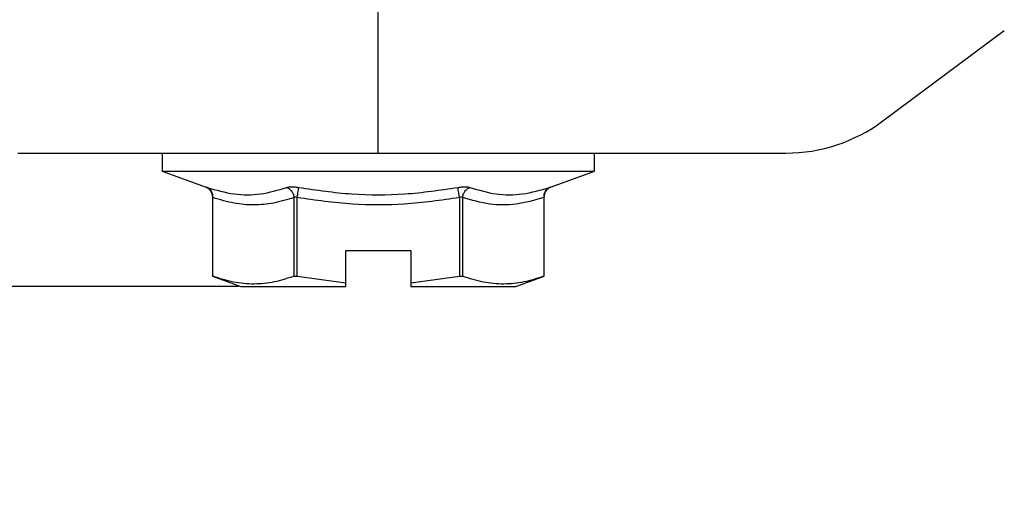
# Model space of a CAD drawing. Header units: millimetres. Extents: x 2282 to 2558, y 1608 to 1800.
# Tile 4 of 14: x 2345 to 2372, y 1640 to 1654. Entities that reach past the tile are written whole.
import ezdxf

# ---------------------------------------------------------------- set-up
doc = ezdxf.new("R2010")
doc.units = ezdxf.units.MM
doc.layers.add('1轮廓实线层', color=7, linetype='Continuous')
doc.layers.add('2细线层', color=3, linetype='Continuous')
doc.styles.add('SLDTEXTSTYLE1', font='txt')
doc.dimstyles.new('SLDDIMSTYLE1', dxfattribs={"dimtxt": 3.5, "dimasz": 4.08, "dimexe": 0, "dimexo": 0.0625, "dimgap": 0.875, "dimtad": 2, "dimdec": 0, "dimrnd": 1e-09, "dimzin": 12, "dimdsep": 46, "dimtxsty": 'SLDTEXTSTYLE1', "dimsah": 1, "dimcen": 0.09, "dimadec": 0, "dimazin": 3, "dimtfac": 1, "dimtmove": 0, "dimatfit": 0, "dimfxl": 1, "dimfrac": 2, "dimtolj": 1, "dimtzin": 12, "dimarcsym": 0})
doc.dimstyles.new('SLDDIMSTYLE2', dxfattribs={"dimtxt": 3.5, "dimasz": 4.08, "dimexe": 0, "dimexo": 0.0625, "dimgap": 0.875, "dimtad": 2, "dimdec": 0, "dimrnd": 1e-09, "dimzin": 4, "dimdsep": 46, "dimtxsty": 'SLDTEXTSTYLE1', "dimsah": 1, "dimcen": 0.09, "dimadec": 0, "dimazin": 1, "dimtfac": 1, "dimtofl": 0, "dimtmove": 0, "dimatfit": 3, "dimfxl": 1, "dimfrac": 2, "dimtolj": 1, "dimtzin": 12, "dimarcsym": 0})

# ---------------------------------------------------------------- blocks, each defined once
blk = doc.blocks.new('*D10')
at = {"layer": '2细线层', "color": 0, "lineweight": -2, "transparency": 16777216}
for p, q in [((2397.59, 1661.733), (2397.59, 1665.813)), ((2386.945, 1657.653), (2397.59, 1657.653)), ((2397.59, 1657.653), (2397.59, 1654.153)), ((2366.053, 1654.153), (2397.59, 1654.153)), ((2397.59, 1650.073), (2397.59, 1641.16))]:
    blk.add_line(p, q, dxfattribs=at)
at = {"layer": '2细线层', "color": 0, "transparency": 16777216}
for points in [[(2396.91, 1661.733), (2398.27, 1661.733), (2397.59, 1657.653)], [(2396.91, 1650.073), (2398.27, 1650.073), (2397.59, 1654.153)]]:
    blk.add_solid(points, dxfattribs=at)
at = {"layer": 'Defpoints', "color": 0, "transparency": 16777216}
for p in [(2386.882, 1657.653), (2397.59, 1657.653), (2365.991, 1654.153)]:
    blk.add_point(p, dxfattribs=at)
at = {"layer": '2细线层', "color": 0, "transparency": 16777216, "insert": (2398.465, 1643.576), "char_height": 3.5, "attachment_point": 2, "rotation": 90, "style": 'SLDTEXTSTYLE1'}
blk.add_mtext('\\A1;BH', dxfattribs=at)
blk = doc.blocks.new('*D11')
at = {"layer": '2细线层', "color": 0, "lineweight": -2, "transparency": 16777216}
for p, q in [((2339.37, 1684.653), (2315.604, 1684.653)), ((2315.604, 1680.573), (2315.604, 1650.533)), ((2350.801, 1646.453), (2315.604, 1646.453))]:
    blk.add_line(p, q, dxfattribs=at)
at = {"layer": '2细线层', "color": 0, "transparency": 16777216}
for points in [[(2314.924, 1680.573), (2316.284, 1680.573), (2315.604, 1684.653)], [(2314.924, 1650.533), (2316.284, 1650.533), (2315.604, 1646.453)]]:
    blk.add_solid(points, dxfattribs=at)
at = {"layer": 'Defpoints', "color": 0, "transparency": 16777216}
for p in [(2339.432, 1684.653), (2315.604, 1646.453), (2350.863, 1646.453)]:
    blk.add_point(p, dxfattribs=at)
at = {"layer": '2细线层', "color": 0, "transparency": 16777216, "insert": (2311.229, 1665.553), "char_height": 3.5, "attachment_point": 2, "rotation": 90, "style": 'SLDTEXTSTYLE1'}
blk.add_mtext('\\A1;38', dxfattribs=at)

msp = doc.modelspace()

# ---------------------------------------------------------------- linework, layer by layer
at = {"layer": '1轮廓实线层', "linetype": 'Continuous', "lineweight": 25}
for p, q in [((2354.682, 1650.153), (2354.682, 1654.153)), ((2368.678, 1651.044), (2372.049, 1653.554)), ((2344.682, 1650.153), (2354.682, 1650.153)), ((2348.682, 1650.153), (2348.682, 1649.653)), ((2354.682, 1650.153), (2365.991, 1650.153)), ((2360.682, 1649.653), (2360.682, 1650.153)), ((2348.682, 1649.653), (2349.881, 1649.217)), ((2348.682, 1649.653), (2360.682, 1649.653)), ((2359.483, 1649.217), (2360.682, 1649.653)), ((2350.079, 1648.936), (2350.079, 1646.739)), ((2350.092, 1646.734), (2350.092, 1648.917)), ((2352.344, 1646.734), (2352.344, 1648.917)), ((2352.43, 1646.734), (2352.43, 1648.917)), ((2356.934, 1648.917), (2356.934, 1646.734)), ((2357.02, 1648.917), (2357.02, 1646.734)), ((2359.272, 1648.917), (2359.272, 1646.734)), ((2359.285, 1646.739), (2359.285, 1648.936)), ((2353.782, 1647.453), (2355.582, 1647.453)), ((2353.782, 1646.556), (2353.782, 1647.453)), ((2355.582, 1647.453), (2355.582, 1646.556)), ((2350.079, 1646.739), (2350.863, 1646.453)), ((2352.43, 1646.734), (2353.782, 1646.556)), ((2355.582, 1646.556), (2356.934, 1646.734)), ((2358.501, 1646.453), (2359.285, 1646.739)), ((2350.863, 1646.453), (2353.782, 1646.453)), ((2353.782, 1646.453), (2353.782, 1646.556)), ((2355.582, 1646.556), (2355.582, 1646.453)), ((2355.582, 1646.453), (2358.501, 1646.453))]:
    msp.add_line(p, q, dxfattribs=at)
msp.add_arc((2365.991, 1654.653), 4.5, 270, 306.6743, dxfattribs=at)
for points, knots in [([(2349.881, 1649.217), (2349.884, 1649.216), (2349.888, 1649.215), (2349.919, 1649.204), (2349.935, 1649.199)], [0, 0, 0, 0, 0.497684, 1, 1, 1, 1]), ([(2349.881, 1649.217), (2349.909, 1649.204), (2349.965, 1649.178), (2350.028, 1649.109), (2350.071, 1649.026), (2350.076, 1648.965), (2350.079, 1648.935)], [0, 0, 0, 0, 0.245293, 0.501657, 0.757134, 1, 1, 1, 1]), ([(2349.935, 1649.199), (2350.183, 1649.128), (2350.677, 1648.986), (2351.419, 1648.986), (2351.898, 1649.128), (2352.139, 1649.199)], [0, 0, 0, 0, 0.334343, 0.665647, 1, 1, 1, 1]), ([(2350.092, 1648.917), (2350.092, 1648.947), (2350.093, 1649.01), (2350.06, 1649.094), (2350.007, 1649.163), (2349.959, 1649.187), (2349.935, 1649.199)], [0, 0, 0, 0, 0.243667, 0.500003, 0.756338, 1, 1, 1, 1]), ([(2352.139, 1649.199), (2352.158, 1649.204), (2352.196, 1649.214), (2352.28, 1649.218), (2352.375, 1649.214), (2352.444, 1649.204), (2352.478, 1649.199)], [0, 0, 0, 0, 0.251977, 0.499986, 0.747876, 1, 1, 1, 1]), ([(2352.139, 1649.199), (2352.165, 1649.187), (2352.217, 1649.163), (2352.282, 1649.094), (2352.329, 1649.01), (2352.339, 1648.947), (2352.344, 1648.917)], [0, 0, 0, 0, 0.243662, 0.499996, 0.756333, 1, 1, 1, 1]), ([(2352.43, 1648.917), (2352.436, 1648.947), (2352.446, 1649.01), (2352.46, 1649.094), (2352.472, 1649.163), (2352.476, 1649.187), (2352.478, 1649.199)], [0, 0, 0, 0, 0.243668, 0.500005, 0.756339, 1, 1, 1, 1]), ([(2352.478, 1649.199), (2352.967, 1649.128), (2353.94, 1648.986), (2355.424, 1648.986), (2356.397, 1649.128), (2356.886, 1649.199)], [0, 0, 0, 0, 0.334517, 0.665463, 1, 1, 1, 1]), ([(2356.886, 1649.199), (2356.92, 1649.204), (2356.988, 1649.214), (2357.084, 1649.218), (2357.168, 1649.214), (2357.206, 1649.204), (2357.225, 1649.199)], [0, 0, 0, 0, 0.2502512, 0.4980852, 0.7477559, 1, 1, 1, 1]), ([(2356.934, 1648.917), (2356.929, 1648.947), (2356.918, 1649.01), (2356.904, 1649.094), (2356.892, 1649.163), (2356.888, 1649.187), (2356.886, 1649.199)], [0, 0, 0, 0, 0.243664, 0.5, 0.756336, 1, 1, 1, 1]), ([(2357.02, 1648.917), (2357.025, 1648.947), (2357.036, 1649.01), (2357.082, 1649.094), (2357.147, 1649.163), (2357.2, 1649.187), (2357.225, 1649.199)], [0, 0, 0, 0, 0.243668, 0.500005, 0.756339, 1, 1, 1, 1]), ([(2357.225, 1649.199), (2357.466, 1649.128), (2357.946, 1648.986), (2358.688, 1648.986), (2359.181, 1649.128), (2359.429, 1649.199)], [0, 0, 0, 0, 0.334343, 0.665647, 1, 1, 1, 1]), ([(2359.429, 1649.199), (2359.406, 1649.187), (2359.357, 1649.163), (2359.304, 1649.094), (2359.272, 1649.01), (2359.272, 1648.947), (2359.272, 1648.917)], [0, 0, 0, 0, 0.243662, 0.499996, 0.756333, 1, 1, 1, 1]), ([(2359.285, 1648.935), (2359.288, 1648.965), (2359.293, 1649.026), (2359.336, 1649.109), (2359.4, 1649.178), (2359.456, 1649.204), (2359.483, 1649.217)], [0, 0, 0, 0, 0.242868, 0.498344, 0.754708, 1, 1, 1, 1]), ([(2359.429, 1649.199), (2359.445, 1649.204), (2359.476, 1649.215), (2359.481, 1649.216), (2359.483, 1649.217)], [0, 0, 0, 0, 0.502446, 1, 1, 1, 1]), ([(2350.092, 1648.917), (2350.088, 1648.922), (2350.083, 1648.93), (2350.079, 1648.934), (2350.079, 1648.935), (2350.079, 1648.935)], [0, 0, 0, 0, 0.527963, 0.768281, 1, 1, 1, 1]), ([(2352.344, 1648.917), (2352.154, 1648.86), (2351.786, 1648.751), (2351.229, 1648.699), (2350.667, 1648.747), (2350.288, 1648.859), (2350.092, 1648.917)], [0, 0, 0, 0, 0.254671, 0.492635, 0.73771, 1, 1, 1, 1]), ([(2352.43, 1648.917), (2352.422, 1648.922), (2352.41, 1648.929), (2352.392, 1648.934), (2352.38, 1648.935), (2352.369, 1648.934), (2352.356, 1648.929), (2352.349, 1648.922), (2352.344, 1648.917)], [0, 0, 0, 0, 0.262056, 0.382754, 0.500132, 0.617493, 0.738138, 1, 1, 1, 1]), ([(2356.934, 1648.917), (2356.425, 1648.845), (2355.44, 1648.705), (2353.925, 1648.705), (2352.94, 1648.845), (2352.43, 1648.917)], [0, 0, 0, 0, 0.340754, 0.659165, 1, 1, 1, 1]), ([(2357.02, 1648.917), (2357.016, 1648.922), (2357.009, 1648.929), (2356.995, 1648.934), (2356.984, 1648.935), (2356.972, 1648.934), (2356.955, 1648.929), (2356.942, 1648.922), (2356.934, 1648.917)], [0, 0, 0, 0, 0.262056, 0.382754, 0.500132, 0.617493, 0.738138, 1, 1, 1, 1]), ([(2359.272, 1648.917), (2359.016, 1648.844), (2358.52, 1648.703), (2357.763, 1648.706), (2357.272, 1648.846), (2357.02, 1648.917)], [0, 0, 0, 0, 0.342918, 0.663776, 1, 1, 1, 1]), ([(2359.285, 1648.935), (2359.285, 1648.935), (2359.285, 1648.934), (2359.281, 1648.93), (2359.276, 1648.922), (2359.272, 1648.917)], [0, 0, 0, 0, 0.2319239, 0.4723134, 1, 1, 1, 1]), ([(2350.08, 1646.739), (2350.08, 1646.739), (2350.079, 1646.739), (2350.085, 1646.737), (2350.091, 1646.735), (2350.092, 1646.734)], [0, 0, 0, 0, 0.227995, 0.8318, 1, 1, 1, 1]), ([(2352.344, 1646.734), (2352.161, 1646.676), (2351.794, 1646.56), (2351.231, 1646.501), (2350.661, 1646.554), (2350.282, 1646.674), (2350.092, 1646.734)], [0, 0, 0, 0, 0.245842, 0.491544, 0.745693, 1, 1, 1, 1]), ([(2352.344, 1646.734), (2352.35, 1646.736), (2352.362, 1646.739), (2352.39, 1646.739), (2352.414, 1646.737), (2352.428, 1646.735), (2352.43, 1646.734)], [0, 0, 0, 0, 0.30665, 0.61356, 0.915802, 1, 1, 1, 1]), ([(2356.934, 1646.734), (2356.944, 1646.736), (2356.966, 1646.739), (2356.995, 1646.739), (2357.012, 1646.737), (2357.019, 1646.735), (2357.02, 1646.734)], [0, 0, 0, 0, 0.306652, 0.613563, 0.915805, 1, 1, 1, 1]), ([(2359.272, 1646.734), (2359.089, 1646.676), (2358.722, 1646.56), (2358.159, 1646.501), (2357.589, 1646.554), (2357.21, 1646.674), (2357.02, 1646.734)], [0, 0, 0, 0, 0.245842, 0.491543, 0.745693, 1, 1, 1, 1]), ([(2359.284, 1646.739), (2359.285, 1646.739), (2359.286, 1646.739), (2359.28, 1646.737), (2359.273, 1646.735), (2359.272, 1646.734)], [0, 0, 0, 0, 0.227988, 0.831788, 1, 1, 1, 1])]:
    msp.add_open_spline(points, degree=3, knots=knots, dxfattribs=at)

# ---------------------------------------------------------------- dimensions: what is measured, and where the dimension line sits
at = {"layer": '2细线层'}
dim = msp.add_linear_dim(base=(2315.604, 1646.453), p1=(2339.432, 1684.653), p2=(2350.863, 1646.453), angle=90, dimstyle='SLDDIMSTYLE2', dxfattribs=at)
dim.commit()
dim.dimension.update_dxf_attribs({"geometry": '*D11', "text_midpoint": (2315.604, 1665.553), "dimtype": 160})
dim = msp.add_linear_dim(base=(2397.59, 1657.653), p1=(2365.991, 1654.153), p2=(2386.882, 1657.653), angle=90, text='BH', dimstyle='SLDDIMSTYLE1', dxfattribs=at)
dim.commit()
dim.dimension.update_dxf_attribs({"geometry": '*D10', "text_midpoint": (2397.59, 1643.576), "dimtype": 160})

doc.saveas('drawing.dxf')
